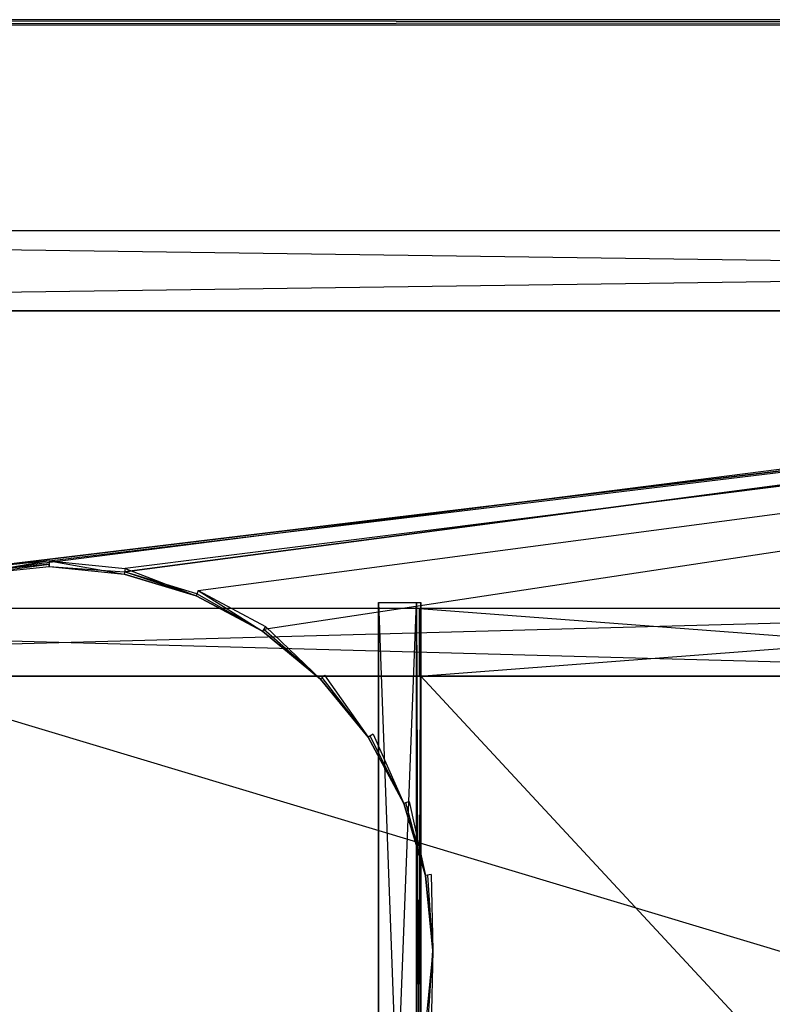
# Model space of a CAD drawing. Extents: x 0 to 1.4, y -0.5 to 0.
# Tile 17 of 39: x 0.34 to 0.52, y -0.23 to 0. Entities that reach past the tile are written whole.
import ezdxf

# ---------------------------------------------------------------- set-up
doc = ezdxf.new("R2010")
doc.units = 0
for name, color, linetype in [('L10_DRAWERBOX_LEGATO_SIP_4_X_58', 7, 'CONTINUOUS'), ('L12_DRAWERBOX_LEGATO_SIP_2_X_21', 7, 'CONTINUOUS'), ('L19_KORPUS_LEGATO_BO_X_13620__Y', 7, 'CONTINUOUS'), ('L20_KORPUS_LEGATO_RWT_X_13620__', 7, 'CONTINUOUS'), ('L27_PLATTE_LEGATO_N_B13300__0__', 7, 'CONTINUOUS'), ('L41_DRAWERBOX_LEGATO_REL_3_X_58', 7, 'CONTINUOUS'), ('L42_DRAWERBOX_LEGATO_REL_2_X_58', 7, 'CONTINUOUS'), ('L8_DRAWERBOX_LEGATO_SIP_6_X_167', 7, 'CONTINUOUS')]:
    doc.layers.add(name, color=color, linetype=linetype)

msp = doc.modelspace()

# ---------------------------------------------------------------- linework, layer by layer
at = {"layer": 'L10_DRAWERBOX_LEGATO_SIP_4_X_58', "color": 8}
for points, invisible_edges in [([(0.649054, -0.1555, 0.398), (0.438301, -0.382499, 0.398), (0.438301, -0.1555, 0.398), (0.649054, -0.1555, 0.398)], 13), ([(0.438301, -0.382499, 0.398), (0.649054, -0.1555, 0.398), (0.649054, -0.382499, 0.398), (0.438301, -0.382499, 0.398)], 14), ([(0.649054, -0.382499, 0.382), (0.438301, -0.1555, 0.382), (0.438301, -0.382499, 0.382), (0.649054, -0.382499, 0.382)], 13), ([(0.438301, -0.1555, 0.382), (0.649054, -0.382499, 0.382), (0.649054, -0.1555, 0.382), (0.438301, -0.1555, 0.382)], 14), ([(0.649054, -0.1555, 0.382), (0.438301, -0.1555, 0.398), (0.438301, -0.1555, 0.382), (0.649054, -0.1555, 0.382)], 13), ([(0.438301, -0.1555, 0.398), (0.649054, -0.1555, 0.382), (0.649054, -0.1555, 0.398), (0.438301, -0.1555, 0.398)], 14)]:
    msp.add_3dface(points, dxfattribs=dict(at, invisible_edges=invisible_edges))
at = {"layer": 'L12_DRAWERBOX_LEGATO_SIP_2_X_21', "color": 8}
for points, invisible_edges in [([(0.649054, -0.1555, 0.466), (0.438014, -0.1395, 0.466), (0.438014, -0.1555, 0.466), (0.649054, -0.1555, 0.466)], 13), ([(0.438014, -0.1395, 0.466), (0.649054, -0.1555, 0.466), (0.649054, -0.1395, 0.466), (0.438014, -0.1395, 0.466)], 14), ([(0.438014, -0.1395, 0.466), (0.649054, -0.1395, 0.382), (0.438014, -0.1395, 0.382), (0.438014, -0.1395, 0.466)], 13), ([(0.649054, -0.1395, 0.382), (0.438014, -0.1395, 0.466), (0.649054, -0.1395, 0.466), (0.649054, -0.1395, 0.382)], 14), ([(0.649054, -0.1395, 0.382), (0.438014, -0.1555, 0.382), (0.438014, -0.1395, 0.382), (0.649054, -0.1395, 0.382)], 13), ([(0.438014, -0.1555, 0.382), (0.649054, -0.1395, 0.382), (0.649054, -0.1555, 0.382), (0.438014, -0.1555, 0.382)], 14), ([(0.438014, -0.1555, 0.466), (0.438014, -0.1395, 0.382), (0.438014, -0.1555, 0.382), (0.438014, -0.1555, 0.466)], 13), ([(0.438014, -0.1395, 0.382), (0.438014, -0.1555, 0.466), (0.438014, -0.1395, 0.466), (0.438014, -0.1395, 0.382)], 14), ([(0.649054, -0.1555, 0.466), (0.438014, -0.1555, 0.382), (0.649054, -0.1555, 0.382), (0.649054, -0.1555, 0.466)], 13), ([(0.438014, -0.1555, 0.382), (0.649054, -0.1555, 0.466), (0.438014, -0.1555, 0.466), (0.438014, -0.1555, 0.382)], 14)]:
    msp.add_3dface(points, dxfattribs=dict(at, invisible_edges=invisible_edges))
at = {"layer": 'L19_KORPUS_LEGATO_BO_X_13620__Y', "color": 8}
for points, invisible_edges in [([(1.381, -0.4785, 0.02), (0.019, -0.069, 0.02), (0.019, -0.4785, 0.02), (1.381, -0.4785, 0.02)], 13), ([(0.019, -0.069, 0.02), (1.381, -0.4785, 0.02), (1.381, -0.069, 0.02), (0.019, -0.069, 0.02)], 14), ([(1.381, -0.069, 0.001), (0.019, -0.4785, 0.001), (0.019, -0.069, 0.001), (1.381, -0.069, 0.001)], 13), ([(0.019, -0.4785, 0.001), (1.381, -0.069, 0.001), (1.381, -0.4785, 0.001), (0.019, -0.4785, 0.001)], 14), ([(0.019, -0.069, 0.02), (1.381, -0.069, 0.001), (0.019, -0.069, 0.001), (0.019, -0.069, 0.02)], 13), ([(1.381, -0.069, 0.001), (0.019, -0.069, 0.02), (1.381, -0.069, 0.02), (1.381, -0.069, 0.001)], 14)]:
    msp.add_3dface(points, dxfattribs=dict(at, invisible_edges=invisible_edges))
at = {"layer": 'L20_KORPUS_LEGATO_RWT_X_13620__', "color": 8}
for points, invisible_edges in [([(0.019, -0.05, 0.1605), (1.381, -0.05, 0.0005), (0.019, -0.05, 0.0005), (0.019, -0.05, 0.1605)], 13), ([(1.381, -0.05, 0.0005), (0.019, -0.05, 0.1605), (1.381, -0.05, 0.1605), (1.381, -0.05, 0.0005)], 14), ([(1.381, -0.05, 0.0005), (0.019, -0.069, 0.0005), (0.019, -0.05, 0.0005), (1.381, -0.05, 0.0005)], 13), ([(0.019, -0.069, 0.0005), (1.381, -0.05, 0.0005), (1.381, -0.069, 0.0005), (0.019, -0.069, 0.0005)], 14), ([(1.381, -0.069, 0.1605), (0.019, -0.05, 0.1605), (0.019, -0.069, 0.1605), (1.381, -0.069, 0.1605)], 13), ([(0.019, -0.05, 0.1605), (1.381, -0.069, 0.1605), (1.381, -0.05, 0.1605), (0.019, -0.05, 0.1605)], 14), ([(1.381, -0.069, 0.0005), (0.019, -0.069, 0.1605), (0.019, -0.069, 0.0005), (1.381, -0.069, 0.0005)], 13), ([(0.019, -0.069, 0.1605), (1.381, -0.069, 0.0005), (1.381, -0.069, 0.1605), (0.019, -0.069, 0.1605)], 14)]:
    msp.add_3dface(points, dxfattribs=dict(at, invisible_edges=invisible_edges))
at = {"layer": 'L27_PLATTE_LEGATO_N_B13300__0__', "color": 8}
for points, invisible_edges in [([(0.00192, 0, 0.548361), (1.398322, 0, 0.544378), (0.00192, 0, 0.544378), (0.00192, 0, 0.548361)], 13), ([(1.398322, 0, 0.544378), (0.00192, 0, 0.548361), (1.398322, 0, 0.548361), (1.398322, 0, 0.544378)], 14), ([(0.00192, 0, 0.55), (1.398322, 0, 0.548361), (0.00192, 0, 0.548361), (0.00192, 0, 0.55)], 13), ([(1.398322, 0, 0.548361), (0.00192, 0, 0.55), (1.398322, 0, 0.55), (1.398322, 0, 0.548361)], 14), ([(0.00192, 0, 0.5432), (1.397308, 0, 0.542564), (0.002934, 0, 0.542564), (0.00192, 0, 0.5432)], 13), ([(1.397308, 0, 0.542564), (0.00192, 0, 0.5432), (1.398322, 0, 0.5432), (1.397308, 0, 0.542564)], 14), ([(0.00192, 0, 0.544378), (1.398322, 0, 0.5432), (0.00192, 0, 0.5432), (0.00192, 0, 0.544378)], 13), ([(1.398322, 0, 0.5432), (0.00192, 0, 0.544378), (1.398322, 0, 0.544378), (1.398322, 0, 0.5432)], 14), ([(1.398322, -0.001197, 0.55), (0.00192, 0, 0.55), (0.00192, -0.001197, 0.55), (1.398322, -0.001197, 0.55)], 13), ([(0.00192, 0, 0.55), (1.398322, -0.001197, 0.55), (1.398322, 0, 0.55), (0.00192, 0, 0.55)], 14), ([(0.002934, 0, 0.542564), (1.350281, 0, 0.513069), (0.049961, 0, 0.513069), (0.002934, 0, 0.542564)], 13), ([(1.350281, 0, 0.513069), (0.002934, 0, 0.542564), (1.397308, 0, 0.542564), (1.350281, 0, 0.513069)], 14), ([(0.049961, 0, 0.513069), (1.348577, 0, 0.512), (0.051665, 0, 0.512), (0.049961, 0, 0.513069)], 13), ([(1.348577, 0, 0.512), (0.049961, 0, 0.513069), (1.350281, 0, 0.513069), (1.348577, 0, 0.512)], 14), ([(1.348577, 0, 0.512), (0.051665, -0.001197, 0.512), (0.051665, 0, 0.512), (1.348577, 0, 0.512)], 13), ([(0.051665, -0.001197, 0.512), (1.348577, 0, 0.512), (1.348577, -0.001197, 0.512), (0.051665, -0.001197, 0.512)], 14), ([(0.00192, -0.001197, 0.55), (0.332226, -0.129992, 0.55), (1.398322, -0.001197, 0.55), (0.00192, -0.001197, 0.55)], 13), ([(0.332383, -0.130785, 0.512), (0.051665, -0.001197, 0.512), (1.348577, -0.001197, 0.512), (0.332383, -0.130785, 0.512)], 13), ([(1.398322, -0.001197, 0.55), (0.332226, -0.129992, 0.55), (0.350233, -0.128218, 0.55), (1.398322, -0.001197, 0.55)], 10), ([(0.332383, -0.130785, 0.512), (1.348577, -0.001197, 0.512), (0.350233, -0.129027, 0.512), (0.332383, -0.130785, 0.512)], 10), ([(1.398322, -0.001197, 0.55), (0.350233, -0.128218, 0.55), (0.368241, -0.129992, 0.55), (1.398322, -0.001197, 0.55)], 13), ([(0.350233, -0.129027, 0.512), (1.348577, -0.001197, 0.512), (0.368083, -0.130785, 0.512), (0.350233, -0.129027, 0.512)], 13), ([(0.368083, -0.130785, 0.512), (1.348577, -0.001197, 0.512), (0.385247, -0.135991, 0.512), (0.368083, -0.130785, 0.512)], 10), ([(1.398322, -0.001197, 0.55), (0.368241, -0.129992, 0.55), (0.385557, -0.135245, 0.55), (1.398322, -0.001197, 0.55)], 10), ([(0.385247, -0.135991, 0.512), (1.348577, -0.001197, 0.512), (0.401066, -0.144446, 0.512), (0.385247, -0.135991, 0.512)], 13), ([(1.398322, -0.001197, 0.55), (0.385557, -0.135245, 0.55), (0.401515, -0.143774, 0.55), (1.398322, -0.001197, 0.55)], 13), ([(0.401066, -0.144446, 0.512), (1.348577, -0.001197, 0.512), (0.414931, -0.155825, 0.512), (0.401066, -0.144446, 0.512)], 15), ([(1.398322, -0.001197, 0.55), (0.401515, -0.143774, 0.55), (0.415502, -0.155254, 0.55), (1.398322, -0.001197, 0.55)], 15), ([(0.414931, -0.155825, 0.512), (1.348577, -0.001197, 0.512), (0.42631, -0.16969, 0.512), (0.414931, -0.155825, 0.512)], 15), ([(1.398322, -0.001197, 0.55), (0.415502, -0.155254, 0.55), (0.426982, -0.169241, 0.55), (1.398322, -0.001197, 0.55)], 15), ([(0.42631, -0.16969, 0.512), (1.348577, -0.001197, 0.512), (0.434765, -0.185509, 0.512), (0.42631, -0.16969, 0.512)], 15), ([(1.398322, -0.001197, 0.55), (0.426982, -0.169241, 0.55), (0.435512, -0.185199, 0.55), (1.398322, -0.001197, 0.55)], 15), ([(0.434765, -0.185509, 0.512), (1.348577, -0.001197, 0.512), (0.439972, -0.202673, 0.512), (0.434765, -0.185509, 0.512)], 15), ([(1.398322, -0.001197, 0.55), (0.435512, -0.185199, 0.55), (0.440764, -0.202515, 0.55), (1.398322, -0.001197, 0.55)], 15), ([(0.439972, -0.202673, 0.512), (1.348577, -0.001197, 0.512), (0.44173, -0.220523, 0.512), (0.439972, -0.202673, 0.512)], 15), ([(1.398322, -0.001197, 0.55), (0.440764, -0.202515, 0.55), (0.442538, -0.220523, 0.55), (1.398322, -0.001197, 0.55)], 15), ([(0.44173, -0.220523, 0.512), (1.348577, -0.001197, 0.512), (1.348577, -0.220523, 0.512), (0.44173, -0.220523, 0.512)], 15), ([(1.398322, -0.001197, 0.55), (0.442538, -0.220523, 0.55), (1.398322, -0.220523, 0.55), (1.398322, -0.001197, 0.55)], 15), ([(0.33249, -0.131322, 0.55), (0.350233, -0.128218, 0.55), (0.332226, -0.129992, 0.55), (0.33249, -0.131322, 0.55)], 13), ([(0.350233, -0.128218, 0.55), (0.33249, -0.131322, 0.55), (0.350233, -0.129575, 0.55), (0.350233, -0.128218, 0.55)], 14), ([(0.367976, -0.131322, 0.55), (0.350233, -0.128218, 0.55), (0.350233, -0.129575, 0.55), (0.367976, -0.131322, 0.55)], 13), ([(0.350233, -0.128218, 0.55), (0.367976, -0.131322, 0.55), (0.368241, -0.129992, 0.55), (0.350233, -0.128218, 0.55)], 14), ([(0.350233, -0.129027, 0.512), (0.33249, -0.131322, 0.512), (0.332383, -0.130785, 0.512), (0.350233, -0.129027, 0.512)], 13), ([(0.33249, -0.131322, 0.512), (0.350233, -0.129027, 0.512), (0.350233, -0.129575, 0.512), (0.33249, -0.131322, 0.512)], 14), ([(0.350233, -0.129575, 0.55), (0.33249, -0.131322, 0.549138), (0.350233, -0.129575, 0.549138), (0.350233, -0.129575, 0.55)], 13), ([(0.33249, -0.131322, 0.549138), (0.350233, -0.129575, 0.55), (0.33249, -0.131322, 0.55), (0.33249, -0.131322, 0.549138)], 14), ([(0.350233, -0.129575, 0.512861), (0.33249, -0.131322, 0.512), (0.350233, -0.129575, 0.512), (0.350233, -0.129575, 0.512861)], 13), ([(0.33249, -0.131322, 0.512), (0.350233, -0.129575, 0.512861), (0.33249, -0.131322, 0.512861), (0.33249, -0.131322, 0.512)], 14), ([(0.350233, -0.129575, 0.549138), (0.33249, -0.131322, 0.512861), (0.350233, -0.129575, 0.512861), (0.350233, -0.129575, 0.549138)], 13), ([(0.33249, -0.131322, 0.512861), (0.350233, -0.129575, 0.549138), (0.33249, -0.131322, 0.549138), (0.33249, -0.131322, 0.512861)], 14), ([(0.368083, -0.130785, 0.512), (0.350233, -0.129575, 0.512), (0.350233, -0.129027, 0.512), (0.368083, -0.130785, 0.512)], 13), ([(0.367976, -0.131322, 0.549138), (0.350233, -0.129575, 0.55), (0.350233, -0.129575, 0.549138), (0.367976, -0.131322, 0.549138)], 13), ([(0.350233, -0.129575, 0.55), (0.367976, -0.131322, 0.549138), (0.367976, -0.131322, 0.55), (0.350233, -0.129575, 0.55)], 14), ([(0.367976, -0.131322, 0.512), (0.350233, -0.129575, 0.512861), (0.350233, -0.129575, 0.512), (0.367976, -0.131322, 0.512)], 13), ([(0.350233, -0.129575, 0.512861), (0.367976, -0.131322, 0.512), (0.367976, -0.131322, 0.512861), (0.350233, -0.129575, 0.512861)], 14), ([(0.367976, -0.131322, 0.512861), (0.350233, -0.129575, 0.549138), (0.350233, -0.129575, 0.512861), (0.367976, -0.131322, 0.512861)], 13), ([(0.350233, -0.129575, 0.549138), (0.367976, -0.131322, 0.512861), (0.367976, -0.131322, 0.549138), (0.350233, -0.129575, 0.549138)], 14), ([(0.350233, -0.129575, 0.512), (0.368083, -0.130785, 0.512), (0.367976, -0.131322, 0.512), (0.350233, -0.129575, 0.512)], 14), ([(0.385038, -0.136498, 0.55), (0.368241, -0.129992, 0.55), (0.367976, -0.131322, 0.55), (0.385038, -0.136498, 0.55)], 13), ([(0.368241, -0.129992, 0.55), (0.385038, -0.136498, 0.55), (0.385557, -0.135245, 0.55), (0.368241, -0.129992, 0.55)], 14), ([(0.368083, -0.130785, 0.512), (0.385038, -0.136498, 0.512), (0.367976, -0.131322, 0.512), (0.368083, -0.130785, 0.512)], 13), ([(0.385038, -0.136498, 0.549138), (0.367976, -0.131322, 0.55), (0.367976, -0.131322, 0.549138), (0.385038, -0.136498, 0.549138)], 13), ([(0.367976, -0.131322, 0.55), (0.385038, -0.136498, 0.549138), (0.385038, -0.136498, 0.55), (0.367976, -0.131322, 0.55)], 14), ([(0.385038, -0.136498, 0.512), (0.367976, -0.131322, 0.512861), (0.367976, -0.131322, 0.512), (0.385038, -0.136498, 0.512)], 13), ([(0.367976, -0.131322, 0.512861), (0.385038, -0.136498, 0.512), (0.385038, -0.136498, 0.512861), (0.367976, -0.131322, 0.512861)], 14), ([(0.385038, -0.136498, 0.512861), (0.367976, -0.131322, 0.549138), (0.367976, -0.131322, 0.512861), (0.385038, -0.136498, 0.512861)], 13), ([(0.367976, -0.131322, 0.549138), (0.385038, -0.136498, 0.512861), (0.385038, -0.136498, 0.549138), (0.367976, -0.131322, 0.549138)], 14), ([(0.385038, -0.136498, 0.512), (0.368083, -0.130785, 0.512), (0.385247, -0.135991, 0.512), (0.385038, -0.136498, 0.512)], 14), ([(0.400761, -0.144902, 0.55), (0.385557, -0.135245, 0.55), (0.385038, -0.136498, 0.55), (0.400761, -0.144902, 0.55)], 13), ([(0.385557, -0.135245, 0.55), (0.400761, -0.144902, 0.55), (0.401515, -0.143774, 0.55), (0.385557, -0.135245, 0.55)], 14), ([(0.385247, -0.135991, 0.512), (0.400761, -0.144902, 0.512), (0.385038, -0.136498, 0.512), (0.385247, -0.135991, 0.512)], 13), ([(0.400761, -0.144902, 0.55), (0.385038, -0.136498, 0.549138), (0.400761, -0.144902, 0.549138), (0.400761, -0.144902, 0.55)], 13), ([(0.385038, -0.136498, 0.549138), (0.400761, -0.144902, 0.55), (0.385038, -0.136498, 0.55), (0.385038, -0.136498, 0.549138)], 14), ([(0.400761, -0.144902, 0.512), (0.385038, -0.136498, 0.512861), (0.385038, -0.136498, 0.512), (0.400761, -0.144902, 0.512)], 13), ([(0.385038, -0.136498, 0.512861), (0.400761, -0.144902, 0.512), (0.400761, -0.144902, 0.512861), (0.385038, -0.136498, 0.512861)], 14), ([(0.400761, -0.144902, 0.549138), (0.385038, -0.136498, 0.512861), (0.400761, -0.144902, 0.512861), (0.400761, -0.144902, 0.549138)], 13), ([(0.385038, -0.136498, 0.512861), (0.400761, -0.144902, 0.549138), (0.385038, -0.136498, 0.549138), (0.385038, -0.136498, 0.512861)], 14), ([(0.400761, -0.144902, 0.512), (0.385247, -0.135991, 0.512), (0.401066, -0.144446, 0.512), (0.400761, -0.144902, 0.512)], 14), ([(0.414543, -0.156213, 0.55), (0.401515, -0.143774, 0.55), (0.400761, -0.144902, 0.55), (0.414543, -0.156213, 0.55)], 13), ([(0.401066, -0.144446, 0.512), (0.414543, -0.156213, 0.512), (0.400761, -0.144902, 0.512), (0.401066, -0.144446, 0.512)], 13), ([(0.414543, -0.156213, 0.512), (0.401066, -0.144446, 0.512), (0.414931, -0.155825, 0.512), (0.414543, -0.156213, 0.512)], 14), ([(0.401515, -0.143774, 0.55), (0.414543, -0.156213, 0.55), (0.415502, -0.155254, 0.55), (0.401515, -0.143774, 0.55)], 14), ([(0.414543, -0.156213, 0.549138), (0.400761, -0.144902, 0.55), (0.400761, -0.144902, 0.549138), (0.414543, -0.156213, 0.549138)], 13), ([(0.400761, -0.144902, 0.55), (0.414543, -0.156213, 0.549138), (0.414543, -0.156213, 0.55), (0.400761, -0.144902, 0.55)], 14), ([(0.414543, -0.156213, 0.512), (0.400761, -0.144902, 0.512861), (0.400761, -0.144902, 0.512), (0.414543, -0.156213, 0.512)], 13), ([(0.400761, -0.144902, 0.512861), (0.414543, -0.156213, 0.512), (0.414543, -0.156213, 0.512861), (0.400761, -0.144902, 0.512861)], 14), ([(0.414543, -0.156213, 0.512861), (0.400761, -0.144902, 0.549138), (0.400761, -0.144902, 0.512861), (0.414543, -0.156213, 0.512861)], 13), ([(0.400761, -0.144902, 0.549138), (0.414543, -0.156213, 0.512861), (0.414543, -0.156213, 0.549138), (0.400761, -0.144902, 0.549138)], 14), ([(0.425854, -0.169995, 0.55), (0.415502, -0.155254, 0.55), (0.414543, -0.156213, 0.55), (0.425854, -0.169995, 0.55)], 13), ([(0.414931, -0.155825, 0.512), (0.425854, -0.169995, 0.512), (0.414543, -0.156213, 0.512), (0.414931, -0.155825, 0.512)], 13), ([(0.425854, -0.169995, 0.55), (0.414543, -0.156213, 0.549138), (0.425854, -0.169995, 0.549138), (0.425854, -0.169995, 0.55)], 13), ([(0.414543, -0.156213, 0.549138), (0.425854, -0.169995, 0.55), (0.414543, -0.156213, 0.55), (0.414543, -0.156213, 0.549138)], 14), ([(0.425854, -0.169995, 0.512861), (0.414543, -0.156213, 0.512), (0.425854, -0.169995, 0.512), (0.425854, -0.169995, 0.512861)], 13), ([(0.414543, -0.156213, 0.512), (0.425854, -0.169995, 0.512861), (0.414543, -0.156213, 0.512861), (0.414543, -0.156213, 0.512)], 14), ([(0.425854, -0.169995, 0.549138), (0.414543, -0.156213, 0.512861), (0.425854, -0.169995, 0.512861), (0.425854, -0.169995, 0.549138)], 13), ([(0.414543, -0.156213, 0.512861), (0.425854, -0.169995, 0.549138), (0.414543, -0.156213, 0.549138), (0.414543, -0.156213, 0.512861)], 14), ([(0.425854, -0.169995, 0.512), (0.414931, -0.155825, 0.512), (0.42631, -0.16969, 0.512), (0.425854, -0.169995, 0.512)], 14), ([(0.415502, -0.155254, 0.55), (0.425854, -0.169995, 0.55), (0.426982, -0.169241, 0.55), (0.415502, -0.155254, 0.55)], 14), ([(0.434258, -0.185718, 0.55), (0.426982, -0.169241, 0.55), (0.425854, -0.169995, 0.55), (0.434258, -0.185718, 0.55)], 13), ([(0.42631, -0.16969, 0.512), (0.434258, -0.185718, 0.512), (0.425854, -0.169995, 0.512), (0.42631, -0.16969, 0.512)], 13), ([(0.434258, -0.185718, 0.55), (0.425854, -0.169995, 0.549138), (0.434258, -0.185718, 0.549138), (0.434258, -0.185718, 0.55)], 13), ([(0.425854, -0.169995, 0.549138), (0.434258, -0.185718, 0.55), (0.425854, -0.169995, 0.55), (0.425854, -0.169995, 0.549138)], 14), ([(0.434258, -0.185718, 0.512861), (0.425854, -0.169995, 0.512), (0.434258, -0.185718, 0.512), (0.434258, -0.185718, 0.512861)], 13), ([(0.425854, -0.169995, 0.512), (0.434258, -0.185718, 0.512861), (0.425854, -0.169995, 0.512861), (0.425854, -0.169995, 0.512)], 14), ([(0.434258, -0.185718, 0.549138), (0.425854, -0.169995, 0.512861), (0.434258, -0.185718, 0.512861), (0.434258, -0.185718, 0.549138)], 13), ([(0.425854, -0.169995, 0.512861), (0.434258, -0.185718, 0.549138), (0.425854, -0.169995, 0.549138), (0.425854, -0.169995, 0.512861)], 14), ([(0.434258, -0.185718, 0.512), (0.42631, -0.16969, 0.512), (0.434765, -0.185509, 0.512), (0.434258, -0.185718, 0.512)], 14), ([(0.426982, -0.169241, 0.55), (0.434258, -0.185718, 0.55), (0.435512, -0.185199, 0.55), (0.426982, -0.169241, 0.55)], 14), ([(0.439434, -0.20278, 0.55), (0.435512, -0.185199, 0.55), (0.434258, -0.185718, 0.55), (0.439434, -0.20278, 0.55)], 13), ([(0.434765, -0.185509, 0.512), (0.439434, -0.20278, 0.512), (0.434258, -0.185718, 0.512), (0.434765, -0.185509, 0.512)], 13), ([(0.439434, -0.20278, 0.55), (0.434258, -0.185718, 0.549138), (0.439434, -0.20278, 0.549138), (0.439434, -0.20278, 0.55)], 13), ([(0.434258, -0.185718, 0.549138), (0.439434, -0.20278, 0.55), (0.434258, -0.185718, 0.55), (0.434258, -0.185718, 0.549138)], 14), ([(0.439434, -0.20278, 0.512861), (0.434258, -0.185718, 0.512), (0.439434, -0.20278, 0.512), (0.439434, -0.20278, 0.512861)], 13), ([(0.434258, -0.185718, 0.512), (0.439434, -0.20278, 0.512861), (0.434258, -0.185718, 0.512861), (0.434258, -0.185718, 0.512)], 14), ([(0.439434, -0.20278, 0.549138), (0.434258, -0.185718, 0.512861), (0.439434, -0.20278, 0.512861), (0.439434, -0.20278, 0.549138)], 13), ([(0.434258, -0.185718, 0.512861), (0.439434, -0.20278, 0.549138), (0.434258, -0.185718, 0.549138), (0.434258, -0.185718, 0.512861)], 14), ([(0.439434, -0.20278, 0.512), (0.434765, -0.185509, 0.512), (0.439972, -0.202673, 0.512), (0.439434, -0.20278, 0.512)], 14), ([(0.435512, -0.185199, 0.55), (0.439434, -0.20278, 0.55), (0.440764, -0.202515, 0.55), (0.435512, -0.185199, 0.55)], 14), ([(0.441181, -0.220523, 0.55), (0.440764, -0.202515, 0.55), (0.439434, -0.20278, 0.55), (0.441181, -0.220523, 0.55)], 13), ([(0.439972, -0.202673, 0.512), (0.441181, -0.220523, 0.512), (0.439434, -0.20278, 0.512), (0.439972, -0.202673, 0.512)], 13), ([(0.441181, -0.220523, 0.55), (0.439434, -0.20278, 0.549138), (0.441181, -0.220523, 0.549138), (0.441181, -0.220523, 0.55)], 13), ([(0.439434, -0.20278, 0.549138), (0.441181, -0.220523, 0.55), (0.439434, -0.20278, 0.55), (0.439434, -0.20278, 0.549138)], 14), ([(0.441181, -0.220523, 0.512861), (0.439434, -0.20278, 0.512), (0.441181, -0.220523, 0.512), (0.441181, -0.220523, 0.512861)], 13), ([(0.439434, -0.20278, 0.512), (0.441181, -0.220523, 0.512861), (0.439434, -0.20278, 0.512861), (0.439434, -0.20278, 0.512)], 14), ([(0.441181, -0.220523, 0.549138), (0.439434, -0.20278, 0.512861), (0.441181, -0.220523, 0.512861), (0.441181, -0.220523, 0.549138)], 13), ([(0.439434, -0.20278, 0.512861), (0.441181, -0.220523, 0.549138), (0.439434, -0.20278, 0.549138), (0.439434, -0.20278, 0.512861)], 14), ([(0.441181, -0.220523, 0.512), (0.439972, -0.202673, 0.512), (0.44173, -0.220523, 0.512), (0.441181, -0.220523, 0.512)], 14), ([(0.440764, -0.202515, 0.55), (0.441181, -0.220523, 0.55), (0.442538, -0.220523, 0.55), (0.440764, -0.202515, 0.55)], 14), ([(0.439434, -0.238266, 0.55), (0.441181, -0.220523, 0.549138), (0.439434, -0.238266, 0.549138), (0.439434, -0.238266, 0.55)], 13), ([(0.441181, -0.220523, 0.549138), (0.439434, -0.238266, 0.55), (0.441181, -0.220523, 0.55), (0.441181, -0.220523, 0.549138)], 14), ([(0.439434, -0.238266, 0.512861), (0.441181, -0.220523, 0.512), (0.439434, -0.238266, 0.512), (0.439434, -0.238266, 0.512861)], 13), ([(0.441181, -0.220523, 0.512), (0.439434, -0.238266, 0.512861), (0.441181, -0.220523, 0.512861), (0.441181, -0.220523, 0.512)], 14), ([(0.439434, -0.238266, 0.549138), (0.441181, -0.220523, 0.512861), (0.439434, -0.238266, 0.512861), (0.439434, -0.238266, 0.549138)], 13), ([(0.441181, -0.220523, 0.512861), (0.439434, -0.238266, 0.549138), (0.441181, -0.220523, 0.549138), (0.441181, -0.220523, 0.512861)], 14), ([(0.440764, -0.23853, 0.55), (0.441181, -0.220523, 0.55), (0.439434, -0.238266, 0.55), (0.440764, -0.23853, 0.55)], 13), ([(0.441181, -0.220523, 0.512), (0.439972, -0.238373, 0.512), (0.439434, -0.238266, 0.512), (0.441181, -0.220523, 0.512)], 13), ([(0.439972, -0.238373, 0.512), (0.441181, -0.220523, 0.512), (0.44173, -0.220523, 0.512), (0.439972, -0.238373, 0.512)], 14), ([(1.348577, -0.448631, 0.512), (0.439972, -0.238373, 0.512), (0.44173, -0.220523, 0.512), (1.348577, -0.448631, 0.512)], 15), ([(0.441181, -0.220523, 0.55), (0.440764, -0.23853, 0.55), (0.442538, -0.220523, 0.55), (0.441181, -0.220523, 0.55)], 14), ([(0.440764, -0.23853, 0.55), (1.398322, -0.498375, 0.55), (0.442538, -0.220523, 0.55), (0.440764, -0.23853, 0.55)], 15), ([(1.348577, -0.448631, 0.512), (0.44173, -0.220523, 0.512), (1.348577, -0.220523, 0.512), (1.348577, -0.448631, 0.512)], 15), ([(0.442538, -0.220523, 0.55), (1.398322, -0.498375, 0.55), (1.398322, -0.220523, 0.55), (0.442538, -0.220523, 0.55)], 15)]:
    msp.add_3dface(points, dxfattribs=dict(at, invisible_edges=invisible_edges))
at = {"layer": 'L41_DRAWERBOX_LEGATO_REL_3_X_58', "color": 8}
for points, invisible_edges in [([(0.060485, -0.1555, 0.048), (0.649015, -0.1555, 0.032), (0.060485, -0.1555, 0.032), (0.060485, -0.1555, 0.048)], 13), ([(0.649015, -0.1555, 0.032), (0.060485, -0.1555, 0.048), (0.649015, -0.1555, 0.048), (0.649015, -0.1555, 0.032)], 14), ([(0.649015, -0.4795, 0.048), (0.060485, -0.1555, 0.048), (0.060485, -0.4795, 0.048), (0.649015, -0.4795, 0.048)], 13), ([(0.060485, -0.1555, 0.048), (0.649015, -0.4795, 0.048), (0.649015, -0.1555, 0.048), (0.060485, -0.1555, 0.048)], 14), ([(0.060485, -0.1555, 0.032), (0.649015, -0.4795, 0.032), (0.060485, -0.4795, 0.032), (0.060485, -0.1555, 0.032)], 13), ([(0.649015, -0.4795, 0.032), (0.060485, -0.1555, 0.032), (0.649015, -0.1555, 0.032), (0.649015, -0.4795, 0.032)], 14)]:
    msp.add_3dface(points, dxfattribs=dict(at, invisible_edges=invisible_edges))
at = {"layer": 'L42_DRAWERBOX_LEGATO_REL_2_X_58', "color": 8}
for points, invisible_edges in [([(0.649015, -0.1555, 0.167), (0.060485, -0.1395, 0.167), (0.060485, -0.1555, 0.167), (0.649015, -0.1555, 0.167)], 13), ([(0.060485, -0.1395, 0.167), (0.649015, -0.1555, 0.167), (0.649015, -0.1395, 0.167), (0.060485, -0.1395, 0.167)], 14), ([(0.060485, -0.1395, 0.032), (0.649015, -0.1395, 0.167), (0.649015, -0.1395, 0.032), (0.060485, -0.1395, 0.032)], 13), ([(0.649015, -0.1395, 0.167), (0.060485, -0.1395, 0.032), (0.060485, -0.1395, 0.167), (0.649015, -0.1395, 0.167)], 14), ([(0.649015, -0.1395, 0.032), (0.060485, -0.1555, 0.032), (0.060485, -0.1395, 0.032), (0.649015, -0.1395, 0.032)], 13), ([(0.060485, -0.1555, 0.032), (0.649015, -0.1395, 0.032), (0.649015, -0.1555, 0.032), (0.060485, -0.1555, 0.032)], 14), ([(0.649015, -0.1555, 0.167), (0.060485, -0.1555, 0.032), (0.649015, -0.1555, 0.032), (0.649015, -0.1555, 0.167)], 13), ([(0.060485, -0.1555, 0.032), (0.649015, -0.1555, 0.167), (0.060485, -0.1555, 0.167), (0.060485, -0.1555, 0.032)], 14)]:
    msp.add_3dface(points, dxfattribs=dict(at, invisible_edges=invisible_edges))
at = {"layer": 'L8_DRAWERBOX_LEGATO_SIP_6_X_167', "color": 8}
for points, invisible_edges in [([(0.4373, -0.138103, 0.398), (0.4283, -0.138103, 0.379844), (0.4373, -0.138103, 0.379844), (0.4373, -0.138103, 0.398)], 13), ([(0.4283, -0.138103, 0.379844), (0.4373, -0.138103, 0.398), (0.4283, -0.138103, 0.398), (0.4283, -0.138103, 0.379844)], 14), ([(0.4373, -0.381501, 0.379844), (0.4283, -0.138103, 0.379844), (0.4283, -0.3725, 0.379844), (0.4373, -0.381501, 0.379844)], 13), ([(0.4283, -0.138103, 0.379844), (0.4373, -0.381501, 0.379844), (0.4373, -0.138103, 0.379844), (0.4283, -0.138103, 0.379844)], 14), ([(0.4373, -0.138103, 0.398), (0.4283, -0.3725, 0.398), (0.4283, -0.138103, 0.398), (0.4373, -0.138103, 0.398)], 13), ([(0.4283, -0.3725, 0.398), (0.4373, -0.138103, 0.398), (0.4373, -0.381501, 0.398), (0.4283, -0.3725, 0.398)], 14), ([(0.4283, -0.138103, 0.379844), (0.4283, -0.3725, 0.398), (0.4283, -0.3725, 0.379844), (0.4283, -0.138103, 0.379844)], 13), ([(0.4283, -0.3725, 0.398), (0.4283, -0.138103, 0.379844), (0.4283, -0.138103, 0.398), (0.4283, -0.3725, 0.398)], 14), ([(0.4373, -0.138103, 0.398), (0.4373, -0.381501, 0.467), (0.4373, -0.381501, 0.398), (0.4373, -0.138103, 0.398)], 13), ([(0.4373, -0.381501, 0.467), (0.4373, -0.138103, 0.398), (0.4373, -0.138103, 0.467), (0.4373, -0.381501, 0.467)], 14), ([(0.438301, -0.138103, 0.379844), (0.4373, -0.138103, 0.398), (0.4373, -0.138103, 0.379844), (0.438301, -0.138103, 0.379844)], 13), ([(0.4373, -0.138103, 0.398), (0.438301, -0.138103, 0.379844), (0.438301, -0.138103, 0.398), (0.4373, -0.138103, 0.398)], 14), ([(0.438301, -0.138103, 0.398), (0.4373, -0.138103, 0.467), (0.4373, -0.138103, 0.398), (0.438301, -0.138103, 0.398)], 13), ([(0.4373, -0.138103, 0.467), (0.438301, -0.138103, 0.398), (0.438301, -0.138103, 0.467), (0.4373, -0.138103, 0.467)], 14), ([(0.438301, -0.3825, 0.379844), (0.4373, -0.138103, 0.379844), (0.4373, -0.381501, 0.379844), (0.438301, -0.3825, 0.379844)], 13), ([(0.4373, -0.138103, 0.379844), (0.438301, -0.3825, 0.379844), (0.438301, -0.138103, 0.379844), (0.4373, -0.138103, 0.379844)], 14), ([(0.438301, -0.138103, 0.467), (0.4373, -0.381501, 0.467), (0.4373, -0.138103, 0.467), (0.438301, -0.138103, 0.467)], 13), ([(0.4373, -0.381501, 0.467), (0.438301, -0.138103, 0.467), (0.438301, -0.3825, 0.467), (0.4373, -0.381501, 0.467)], 14), ([(0.438301, -0.138103, 0.467), (0.438301, -0.382499, 0.398), (0.438301, -0.3825, 0.467), (0.438301, -0.138103, 0.467)], 13), ([(0.438301, -0.382499, 0.398), (0.438301, -0.138103, 0.467), (0.438301, -0.138103, 0.398), (0.438301, -0.382499, 0.398)], 14), ([(0.438301, -0.382499, 0.398), (0.438301, -0.138103, 0.379844), (0.438301, -0.3825, 0.379844), (0.438301, -0.382499, 0.398)], 13), ([(0.438301, -0.138103, 0.379844), (0.438301, -0.382499, 0.398), (0.438301, -0.138103, 0.398), (0.438301, -0.138103, 0.379844)], 14)]:
    msp.add_3dface(points, dxfattribs=dict(at, invisible_edges=invisible_edges))

doc.saveas('drawing.dxf')
